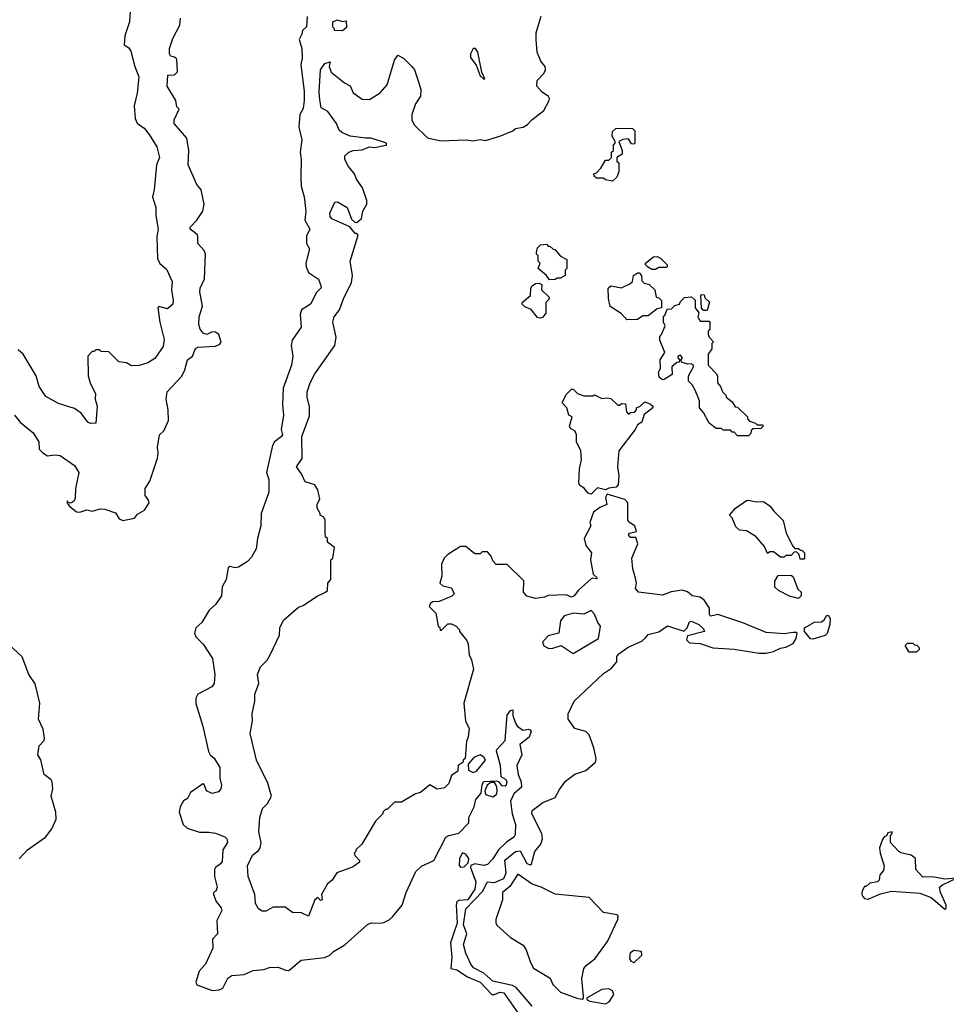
# Model space of a CAD drawing. Extents: x 1861455 to 2058065, y 200073 to 437907.
# Tile 212 of 256: x 1906449 to 1911632, y 309440 to 314946. Entities that reach past the tile are written whole.
import ezdxf

# ---------------------------------------------------------------- set-up
doc = ezdxf.new("R2010")
doc.units = 0

msp = doc.modelspace()

# ---------------------------------------------------------------- linework, layer by layer
at = {"layer": '0CON05XD'}
for points in [[(1907067.5, 314995), (1907062.5, 314935), (1907037.5, 314855), (1907032.5, 314805), (1907059.3, 314789.3), (1907070.7, 314770.7), (1907092.5, 314685), (1907116.1, 314626.1), (1907106.7, 314535), (1907088.8, 314465), (1907094.1, 314394.1), (1907105, 314367.5), (1907145, 314340), (1907173.8, 314305), (1907216, 314235), (1907230, 314175), (1907213.8, 314135), (1907201.2, 313995), (1907191.2, 313955), (1907211.2, 313895), (1907211.2, 313851.2), (1907224, 313775), (1907215.9, 313734.1), (1907220.3, 313610.3), (1907232.7, 313582.7), (1907270.5, 313550.5), (1907301.7, 313481.7), (1907298, 313435), (1907308, 313375), (1907305.8, 313355), (1907275, 313329.2), (1907227, 313343), (1907222, 313335), (1907232.5, 313255), (1907257, 313157), (1907252.1, 313117.9), (1907205, 313050.8), (1907165, 313027.5), (1907117.7, 313012.3), (1907075, 313010), (1907046.4, 313026.4), (1907003, 313033), (1906948.3, 313088.3), (1906905, 313090), (1906895, 313100), (1906875, 313100), (1906865, 313090), (1906855, 313090), (1906830, 313065), (1906832.5, 312955), (1906843.6, 312913.6), (1906872.5, 312855), (1906870, 312825), (1906882.5, 312785), (1906875, 312690), (1906845, 312687.5), (1906830, 312695), (1906792.5, 312745), (1906755, 312772.5), (1906665, 312800), (1906595, 312838.8), (1906558, 312895), (1906541.2, 312955), (1906468.8, 313075), (1906439.7, 313099.7)], [(1906418.8, 312735), (1906453, 312693), (1906523.3, 312635), (1906556.7, 312585), (1906557.5, 312545), (1906577.5, 312525), (1906605, 312507.5), (1906645, 312513.3), (1906675, 312510), (1906755, 312453.3), (1906779.2, 312415), (1906760, 312325), (1906758.7, 312271.3), (1906754.3, 312255.7), (1906745, 312248), (1906733, 312243), (1906718.3, 312248.3), (1906715, 312256.2), (1906715, 312242.5), (1906727.5, 312225), (1906766.7, 312195), (1906785, 312192.2), (1906825, 312206), (1906855, 312198.8), (1906899.9, 312210.1), (1906925, 312208.6), (1906985, 312188.1), (1907004.5, 312155), (1907025, 312145.6), (1907090.7, 312159.3), (1907108.3, 312181.7), (1907146.1, 312203.9), (1907173.1, 312245), (1907170.2, 312260.3), (1907150.8, 312285), (1907150.8, 312325), (1907177.5, 312365), (1907220, 312495), (1907223.8, 312525), (1907218.8, 312555), (1907231.2, 312625), (1907255, 312646.7), (1907281.2, 312705), (1907280, 312765), (1907268, 312825), (1907274.2, 312865), (1907355, 312953.3), (1907372.1, 312987.9), (1907386.7, 313043.3), (1907415.3, 313064.7), (1907432.8, 313107.2), (1907445, 313115.6), (1907545, 313120.6), (1907569.2, 313130.8), (1907576.4, 313143.6), (1907562.5, 313185), (1907545, 313198.2), (1907525, 313201.2), (1907495, 313185.6), (1907475, 313192.9), (1907457.5, 313215), (1907450.9, 313240.9), (1907453.3, 313285), (1907471.4, 313345), (1907455.6, 313425), (1907458.6, 313445), (1907483.2, 313496.8), (1907488.9, 313635), (1907480.5, 313655), (1907445.6, 313695), (1907446.1, 313733.9), (1907440.8, 313745), (1907402.5, 313775), (1907402.9, 313785), (1907440, 313825), (1907473.8, 313875), (1907481.2, 313915), (1907463.3, 313995), (1907440, 314025), (1907392, 314135), (1907395.7, 314215), (1907384.3, 314284.3), (1907313.3, 314365), (1907313, 314387), (1907340, 314445), (1907328.3, 314458.3), (1907322.5, 314495), (1907273.8, 314575), (1907277.5, 314635), (1907315, 314638.1), (1907331.1, 314655), (1907328.6, 314725), (1907315, 314736), (1907292, 314742), (1907286.4, 314756.4), (1907286.7, 314785), (1907305, 314840), (1907344, 314915), (1907348.5, 314955)], [(1908057, 314963), (1908053.3, 314906.7), (1908030, 314885), (1908027.5, 314865), (1908012.5, 314835), (1908027.5, 314785), (1908028.3, 314731.7), (1908020.8, 314695), (1908039.6, 314545), (1908040, 314495), (1908035, 314450), (1908015.7, 314415), (1908010.6, 314345), (1908026.7, 314275), (1908017.5, 314205), (1908024.2, 314165), (1908020.8, 314065), (1908024, 314015), (1908039.2, 313955), (1908048.8, 313875), (1908043.8, 313825), (1908072.5, 313775), (1908052.5, 313735), (1908053.9, 313693.9), (1908070, 313665), (1908050, 313585), (1908051.2, 313565), (1908065, 313532.5), (1908121.2, 313495), (1908135.8, 313455), (1908134, 313445), (1908109.7, 313420.3), (1908075, 313356), (1908026, 313324), (1908018.3, 313298.3), (1908023, 313227), (1907973.3, 313155), (1907967.5, 313125), (1907976.7, 313065), (1907968.8, 313015), (1907921.9, 312885), (1907918.9, 312795), (1907924.4, 312735), (1907912.3, 312655), (1907918.8, 312625), (1907913.6, 312615), (1907873.6, 312586.4), (1907862.7, 312565), (1907830, 312415), (1907842.5, 312375), (1907842.3, 312305), (1907799.4, 312185), (1907798.1, 312115), (1907778.6, 312045), (1907772.3, 311987.7), (1907745, 311940), (1907723, 311917), (1907672.5, 311885), (1907655, 311881.9), (1907625, 311888.9), (1907615, 311880.8), (1907603.3, 311815), (1907581.2, 311775), (1907577.5, 311725), (1907545, 311675.7), (1907508.1, 311645), (1907468.2, 311575), (1907434.6, 311545.4), (1907426.3, 311515), (1907434.1, 311495), (1907474.5, 311455), (1907526.9, 311375), (1907540, 311285), (1907537.5, 311235), (1907523.3, 311215), (1907445, 311174), (1907435, 311152.5), (1907433.3, 311123.3), (1907473.8, 310995), (1907504.2, 310854.2), (1907513.8, 310835), (1907536.8, 310816.8), (1907567.5, 310765), (1907569.2, 310705), (1907577.5, 310665), (1907574, 310645), (1907561.7, 310628.3), (1907525, 310620), (1907493.3, 310633.3), (1907480, 310670), (1907475, 310673.3), (1907465, 310667.5), (1907404.2, 310625), (1907388.3, 310591.7), (1907365, 310577.5), (1907346.2, 310545), (1907340, 310515), (1907363.3, 310445), (1907385.8, 310425.8), (1907455, 310402.5), (1907506.7, 310403.3), (1907545, 310396.9), (1907596.1, 310376.1), (1907607.8, 310365), (1907611.5, 310345), (1907585.4, 310305), (1907580.5, 310239.5), (1907572.9, 310225), (1907543.8, 310205), (1907538.8, 310195), (1907538, 310155), (1907553.3, 310095), (1907546.7, 310073.3), (1907533.8, 310065), (1907533.8, 310055), (1907547.5, 310015), (1907575, 309980), (1907578.8, 309965), (1907550.7, 309909.3), (1907556, 309835), (1907527.5, 309805), (1907528.6, 309755), (1907487.7, 309665), (1907453.5, 309625), (1907433.3, 309565), (1907439.5, 309549.5), (1907525, 309518.2), (1907565, 309522.3), (1907585, 309531.5), (1907613.1, 309586.9), (1907635, 309601.9), (1907705, 309607.8), (1907755, 309629.7), (1907815, 309635.4), (1907845.4, 309645.4), (1907895, 309648), (1907935, 309630.8), (1907955, 309630), (1908022.5, 309687.5), (1908155, 309702.9), (1908183.8, 309715), (1908204.6, 309735.4), (1908267.1, 309772.9), (1908395, 309886.7), (1908415, 309896.2), (1908465, 309893.3), (1908485, 309898.8), (1908515, 309912.5), (1908535, 309930), (1908587.5, 309995), (1908611.1, 310065), (1908665, 310182.5), (1908697.1, 310212.9), (1908765.3, 310244.7), (1908832.2, 310375), (1908848.8, 310385), (1908905, 310396.5), (1908961.4, 310455), (1908960.9, 310485), (1908991.4, 310545), (1909001.4, 310585), (1909029.5, 310620.5), (1909035, 310670), (1909045, 310686.2), (1909115, 310690), (1909126.7, 310686.7), (1909144.3, 310664.3), (1909165, 310662.9), (1909171.7, 310668.3), (1909175.7, 310685), (1909168.1, 310698.1), (1909142, 310712), (1909138.1, 310775), (1909116, 310855), (1909118, 310865), (1909164.4, 310915.6), (1909171.3, 311011.3), (1909175, 311057.5), (1909195, 311082.5), (1909207.5, 311087.5), (1909207.5, 311055), (1909222.2, 311012.2), (1909234.5, 310994.5), (1909265, 310972.9), (1909295, 310978.6), (1909305, 310975.8), (1909309.4, 310965), (1909298.5, 310935), (1909246.6, 310893.4), (1909258.1, 310835), (1909230, 310775), (1909236.5, 310725), (1909253.8, 310685), (1909256.2, 310655), (1909213.1, 310616.9), (1909194.2, 310575.8), (1909204.5, 310505), (1909222.9, 310445), (1909219.7, 310390.3), (1909212.5, 310375), (1909172.1, 310347.9), (1909126.4, 310305), (1909095.5, 310254.5), (1909065, 310222.5), (1909045, 310215.9), (1908994.5, 310225.5), (1908972.5, 310217.5), (1908970.8, 310205), (1909000, 310125), (1908995.8, 310085), (1908955, 310023.8), (1908905, 310020.6), (1908895, 310012.9), (1908890.8, 309995), (1908895.9, 309895), (1908874.7, 309835.3), (1908858.2, 309785), (1908865.5, 309704.5), (1908860.7, 309640.7), (1908895, 309633.1), (1908953.9, 309593.9), (1909024.4, 309565), (1909090.8, 309495), (1909105, 309494.6), (1909135, 309508), (1909157.1, 309505), (1909248.1, 309375)], [(1909315, 309430.6), (1909226.7, 309535), (1909205, 309545.2), (1909095, 309569.6), (1909045, 309613.7), (1908986.5, 309645), (1908972.7, 309665), (1908945, 309726.2), (1908932.3, 309775), (1908949.6, 309835), (1908931, 309885), (1908944.6, 309975), (1909038.4, 310071.6), (1909065, 310125.8), (1909105, 310120.7), (1909156.4, 310143.6), (1909170.5, 310175), (1909163, 310247), (1909222.9, 310295), (1909248.3, 310298.3), (1909285, 310227.8), (1909305, 310220), (1909312, 310225), (1909330.8, 310295), (1909364.4, 310335.6), (1909372.9, 310365), (1909370, 310395), (1909312.9, 310505), (1909316.2, 310525), (1909375, 310568.8), (1909445, 310597.5), (1909467.7, 310642.3), (1909502.3, 310687.7), (1909555, 310727.5), (1909615, 310747.5), (1909670, 310795), (1909673.3, 310815), (1909660.8, 310875), (1909635, 310947.5), (1909615, 310966.7), (1909555, 310982.5), (1909516.7, 311035), (1909516.7, 311065), (1909550, 311135), (1909715, 311290), (1909759.5, 311320.5), (1909788.8, 311355), (1909790, 311385), (1909799.7, 311400.3), (1909852.3, 311437.7), (1909928.6, 311471.4), (1909951.7, 311491.7), (1909965, 311507.5), (1910025, 311523.8), (1910072.7, 311557.3), (1910165, 311527.5), (1910183.3, 311545), (1910195, 311580), (1910205, 311583.3), (1910247.5, 311565), (1910275, 311540), (1910280, 311525), (1910185, 311500), (1910178.3, 311478.3), (1910195, 311462.5), (1910255, 311457.5), (1910327, 311433), (1910445, 311426.7), (1910585, 311403.3), (1910625, 311403.3), (1910666.4, 311413.6), (1910705, 311432.5), (1910735, 311437.5), (1910775, 311457.5), (1910792.5, 311485), (1910797.5, 311515), (1910795, 311520), (1910775, 311520), (1910725, 311511.2), (1910625, 311518.8), (1910495, 311573.8), (1910355, 311620), (1910315, 311610), (1910308.3, 311618.3), (1910307.5, 311655), (1910279.3, 311699.3), (1910255, 311716.7), (1910210, 311725), (1910185, 311746.7), (1910155, 311756.7), (1910093.6, 311746.4), (1910045, 311728.8), (1909910, 311745), (1909893.3, 311765), (1909898.8, 311795), (1909893.8, 311823.8), (1909878.8, 311875), (1909873.8, 311935), (1909906.1, 312016.1), (1909895, 312050), (1909865, 312051.2), (1909854, 312065), (1909860, 312075), (1909900, 312085), (1909890, 312115), (1909856.7, 312136.7), (1909850.2, 312150.2), (1909851.2, 312245), (1909833.9, 312263.9), (1909735, 312293.3), (1909725.9, 312274.1), (1909733.3, 312235), (1909695, 312219.2), (1909657.9, 312192.1), (1909637.5, 312135), (1909643.3, 312115), (1909606.7, 312045), (1909616.7, 312005), (1909648.1, 311965), (1909642.2, 311925), (1909656.1, 311846.1), (1909680, 311825), (1909675, 311820), (1909655, 311823.8), (1909645, 311818.8), (1909574.3, 311755.7), (1909550, 311725), (1909535, 311716.7), (1909505, 311730), (1909405, 311726.7), (1909385, 311717.5), (1909335, 311710), (1909285, 311722.5), (1909267.5, 311745), (1909268.3, 311808.3), (1909175, 311900), (1909115, 311900), (1909095, 311920), (1909087, 311947), (1909065, 311970), (1909035, 311970), (1909025, 311960), (1908995, 311960), (1908945, 312000), (1908915, 312000), (1908843.6, 311956.4), (1908822.5, 311935), (1908808.3, 311901.7), (1908810, 311835), (1908800, 311795), (1908815, 311780), (1908865, 311770), (1908880, 311735), (1908867, 311723), (1908795, 311692.5), (1908758.3, 311691.7), (1908745, 311680), (1908740, 311665), (1908777, 311627), (1908790, 311555), (1908798.3, 311548.3), (1908801.7, 311531.7), (1908808.3, 311531.7), (1908843, 311567), (1908865, 311567.5), (1908890, 311555), (1908910, 311535), (1908910, 311525), (1908950, 311475), (1908957.5, 311455), (1908962.5, 311395), (1908976.4, 311366.4), (1908987.5, 311315), (1908933.3, 311125), (1908943.6, 311023.6), (1908962.5, 310985), (1908957.5, 310935), (1908948.3, 310911.7), (1908940, 310815), (1908930, 310805), (1908930, 310795), (1908902.5, 310775), (1908900, 310745), (1908865, 310720), (1908850, 310675), (1908825, 310650), (1908783.9, 310643.9), (1908743, 310667), (1908690, 310625), (1908663, 310617), (1908585, 310570), (1908545, 310570), (1908505, 310530), (1908495, 310530), (1908480, 310515), (1908480, 310505), (1908440, 310465), (1908362.5, 310335), (1908330, 310305), (1908330, 310295), (1908320, 310285), (1908325, 310270), (1908350, 310245), (1908350, 310235), (1908315, 310210), (1908222.5, 310175), (1908197.5, 310135), (1908170, 310115), (1908137.5, 310055), (1908140, 310025), (1908131.7, 310021.7), (1908117.5, 310037.5), (1908100, 310025), (1908065, 309932.5), (1908025, 309952.5), (1907975, 309953.3), (1907933.9, 309983.9), (1907867, 309983), (1907825, 309960.8), (1907805, 309962), (1907784.4, 309974.4), (1907768, 310005), (1907764, 310055), (1907727.5, 310155), (1907722.5, 310215), (1907751.2, 310275), (1907785, 310301.2), (1907794.1, 310315.9), (1907798.8, 310345), (1907786.2, 310405), (1907792.5, 310485), (1907806.7, 310535), (1907835, 310562.5), (1907856.7, 310605), (1907837.7, 310677.7), (1907773.8, 310805), (1907738.8, 310955), (1907751.2, 311025), (1907750, 311065), (1907763.8, 311135), (1907763.8, 311175), (1907786.2, 311235), (1907778.8, 311285), (1907795, 311327.5), (1907832.5, 311365), (1907850, 311395), (1907902.5, 311505), (1907903.6, 311546.4), (1907925, 311587.5), (1908009.3, 311660.7), (1908035, 311670), (1908109.3, 311720.7), (1908160, 311745), (1908170, 311755), (1908172.5, 311795), (1908190, 311815), (1908190, 311925), (1908200, 311935), (1908210, 311995), (1908170, 312025), (1908170, 312045), (1908160, 312055), (1908157.5, 312075), (1908157, 312147), (1908150, 312165), (1908130, 312175), (1908130, 312185), (1908112.5, 312215), (1908113, 312237), (1908127.5, 312265), (1908117, 312317), (1908100, 312345), (1908045, 312362.5), (1908026.1, 312406.1), (1907997.5, 312445), (1908028.3, 312491.7), (1908027.5, 312615), (1908069.5, 312730.5), (1908070.7, 312780.7), (1908056.2, 312835), (1908056.2, 312865), (1908073.8, 312915), (1908100, 312965), (1908211.2, 313125), (1908218.3, 313171.7), (1908200, 313255), (1908208, 313285), (1908237, 313323), (1908260, 313385), (1908304.2, 313475.8), (1908310, 313515), (1908297.5, 313595), (1908341.7, 313741.7), (1908335, 313750), (1908325, 313750), (1908295, 313787.5), (1908195, 313833.3), (1908186.1, 313846.1), (1908184.2, 313865), (1908212.5, 313925), (1908227, 313927), (1908280, 313895), (1908305, 313830), (1908323, 313813), (1908335, 313812.5), (1908360, 313835), (1908367.5, 313875), (1908390, 313915), (1908390, 313935), (1908366.7, 314005), (1908332.5, 314055), (1908322.5, 314085), (1908287.5, 314125), (1908267.5, 314165), (1908267.5, 314185), (1908290, 314205), (1908315, 314214.3), (1908365, 314217.9), (1908405, 314235.5), (1908435, 314232.2), (1908495, 314243.8), (1908500, 314245), (1908500, 314255), (1908415, 314284.5), (1908385, 314282.7), (1908297.5, 314295), (1908250, 314315), (1908235, 314327.5), (1908221.2, 314365), (1908173, 314433), (1908135, 314452.5), (1908127.6, 314497.6), (1908123.2, 314543.2), (1908130.9, 314665), (1908155, 314702), (1908185, 314710), (1908180, 314685), (1908192, 314652), (1908265, 314592.5), (1908296.9, 314576.9), (1908315, 314536.2), (1908365, 314502.5), (1908405, 314500), (1908465, 314537.5), (1908505, 314582.5), (1908545, 314720), (1908565, 314747.5), (1908595, 314730), (1908643.3, 314685), (1908656.7, 314665), (1908678.8, 314605), (1908693.3, 314555), (1908690.7, 314519.3), (1908663.3, 314475), (1908642.5, 314415), (1908642.5, 314385), (1908657, 314357), (1908730, 314285), (1908805, 314268), (1908945, 314274.3), (1908985, 314268.6), (1909025, 314275.7), (1909055, 314271.4), (1909135.5, 314294.5), (1909206.7, 314325), (1909223, 314337), (1909265, 314345.7), (1909290.3, 314359.7), (1909314.1, 314385.9), (1909381.7, 314438.3), (1909410, 314495), (1909412.5, 314505), (1909406.4, 314516.4), (1909370.7, 314540.7), (1909342.5, 314575), (1909343.9, 314606.1), (1909380, 314645), (1909390, 314665), (1909387.5, 314685), (1909363.9, 314713.9), (1909343.3, 314765), (1909337.5, 314835), (1909338.3, 314871.7), (1909347.5, 314905), (1909366.7, 314965)], [(1908255, 314883.3), (1908210, 314885), (1908210, 314895), (1908200, 314905), (1908200, 314935), (1908225, 314945.8), (1908255, 314936.2), (1908275, 314940), (1908277, 314903), (1908255, 314883.3)], [(1909045, 314613.8), (1909050, 314615), (1909033.3, 314653.3), (1909010.8, 314765), (1908998.8, 314785), (1908985, 314785.6), (1908971.4, 314755), (1908971.2, 314735), (1909002.5, 314692.5), (1909025, 314632.5), (1909045, 314613.8)], [(1909765, 314042.5), (1909725, 314050), (1909715, 314060), (1909675, 314060), (1909661.7, 314071.7), (1909660, 314085), (1909675, 314090), (1909700, 314115), (1909725, 314160), (1909745, 314160), (1909760, 314175), (1909760, 314205), (1909770, 314215), (1909770, 314245), (1909780, 314255), (1909780, 314265), (1909762.5, 314295), (1909765, 314320), (1909783, 314337), (1909795, 314340), (1909877, 314337), (1909890, 314325), (1909890, 314255), (1909885, 314250), (1909871.7, 314251.7), (1909855, 314280), (1909823, 314277), (1909800, 314265), (1909820, 314215), (1909820, 314195), (1909790, 314175), (1909790, 314155), (1909800, 314145), (1909800, 314095), (1909790, 314065), (1909765, 314042.5)], [(1909411.7, 313491.7), (1909396.4, 313516.4), (1909350, 313555), (1909360, 313585), (1909350, 313595), (1909350, 313625), (1909340, 313635), (1909340, 313645), (1909345, 313670), (1909363, 313687), (1909395, 313690), (1909405, 313680), (1909415, 313680), (1909433, 313663), (1909445, 313660), (1909473.6, 313623.6), (1909510, 313605), (1909510, 313555), (1909500, 313545), (1909500, 313515), (1909475, 313500), (1909455, 313500), (1909445, 313492.5), (1909411.7, 313491.7)], [(1910005, 313550), (1909985, 313550), (1909960, 313565), (1909950, 313575), (1909950, 313585), (1909995, 313620), (1910015, 313622.5), (1910033, 313613), (1910070, 313575), (1910070, 313565), (1910065, 313560), (1910025, 313560), (1910005, 313550)], [(1909845, 313267.5), (1909814.1, 313304.1), (1909752.5, 313342.5), (1909743, 313387), (1909740, 313445), (1909755, 313457.5), (1909815, 313447.5), (1909861.7, 313468.3), (1909877, 313483), (1909882.5, 313515), (1909905, 313530), (1909915, 313530), (1909926.4, 313516.4), (1909930, 313485), (1909943, 313473), (1909970, 313465), (1910002.5, 313435), (1910010, 313395), (1910025, 313390), (1910040, 313375), (1910040, 313335), (1910015, 313330), (1909965, 313290), (1909935, 313290), (1909905, 313270), (1909845, 313267.5)], [(1909365, 313277.5), (1909345, 313280), (1909310, 313325), (1909275, 313340), (1909260, 313355), (1909260, 313365), (1909307, 313403), (1909307.5, 313445), (1909315, 313457.5), (1909335, 313470), (1909355, 313472.5), (1909370, 313465), (1909367.5, 313435), (1909410, 313395), (1909408.3, 313381.7), (1909392.5, 313365), (1909391.2, 313305), (1909375, 313282.5), (1909365, 313277.5)], [(1910525, 312620), (1910465, 312620), (1910445, 312640), (1910435, 312640), (1910425, 312650), (1910385, 312650), (1910375, 312660), (1910345, 312660), (1910305, 312690), (1910275, 312750), (1910252.5, 312775), (1910252.5, 312815), (1910227.5, 312875), (1910210, 312905), (1910190, 312925), (1910190, 312955), (1910217.5, 313005), (1910217.5, 313015), (1910205, 313022.5), (1910185, 313020), (1910151.7, 313031.7), (1910150, 313045), (1910157.5, 313055), (1910145, 313070), (1910130, 313065), (1910130, 313055), (1910140, 313045), (1910138.3, 313031.7), (1910125, 313030), (1910097.5, 313005), (1910098.3, 312961.7), (1910055, 312933.3), (1910045, 312932.5), (1910026.4, 312946.4), (1910023.3, 312975), (1910033.3, 312995), (1910032.5, 313045), (1910057.5, 313085), (1910030, 313155), (1910030, 313175), (1910040, 313185), (1910060, 313235), (1910050, 313255), (1910050, 313285), (1910060, 313295), (1910071.7, 313328.3), (1910095, 313330), (1910113, 313347), (1910140, 313355), (1910145, 313370), (1910167.5, 313392.5), (1910206.4, 313396.4), (1910227, 313377), (1910226.7, 313335), (1910247.5, 313307.5), (1910242.5, 313285), (1910255, 313260), (1910305, 313260), (1910310, 313255), (1910310, 313215), (1910300, 313205), (1910300, 313185), (1910305, 313170), (1910330, 313145), (1910320, 313135), (1910320, 313105), (1910300, 313075), (1910300, 313015), (1910347.5, 312965), (1910353, 312953), (1910352.5, 312915), (1910370, 312895), (1910380, 312865), (1910400, 312845), (1910400, 312835), (1910435, 312810), (1910451.7, 312781.7), (1910465, 312780), (1910520, 312725), (1910520, 312715), (1910531.7, 312701.7), (1910565, 312690), (1910575, 312680), (1910605, 312680), (1910610, 312675), (1910595, 312660), (1910551.7, 312658.3), (1910541.7, 312648.3), (1910538.3, 312631.7), (1910525, 312620)], [(1910295, 313320), (1910275, 313320), (1910262.5, 313332.5), (1910260, 313405), (1910265, 313410), (1910278.3, 313408.3), (1910281.7, 313391.7), (1910307, 313367), (1910295, 313320)], [(1909645, 312293.8), (1909628.3, 312298.3), (1909607, 312327), (1909582.3, 312342.3), (1909576.7, 312355), (1909580, 312435), (1909592.5, 312485), (1909587.5, 312535), (1909563.3, 312585), (1909563.3, 312625), (1909556.7, 312645), (1909530.7, 312660.7), (1909523.6, 312673.6), (1909540, 312725), (1909520, 312735), (1909510, 312775), (1909483, 312803), (1909505, 312850), (1909535, 312880), (1909545, 312880), (1909570, 312855), (1909605, 312843.3), (1909655, 312842.5), (1909665, 312847.5), (1909705, 312827.5), (1909735, 312832.5), (1909755, 312827.5), (1909795, 312790), (1909805, 312790), (1909815, 312800), (1909838.3, 312798.3), (1909843, 312753), (1909855, 312740), (1909865, 312750), (1909888.3, 312751.7), (1909900, 312765), (1909900, 312775), (1909920, 312785), (1909945, 312810), (1909977, 312797), (1909990, 312785), (1909990, 312775), (1909941.7, 312738.3), (1909930, 312695), (1909905, 312680), (1909892.5, 312655), (1909800, 312535), (1909793.3, 312445), (1909800, 312395), (1909797.5, 312345), (1909785, 312332), (1909745, 312326), (1909725, 312316.7), (1909681.7, 312328.3), (1909645, 312293.8)], [(1910835, 311930), (1910815, 311930), (1910810, 311955), (1910795, 311970), (1910781.7, 311968.3), (1910765, 311950), (1910735, 311950), (1910725, 311940), (1910705, 311940), (1910665, 311970), (1910645, 311970), (1910631.7, 311961.7), (1910615, 312000), (1910566.4, 312056.4), (1910515, 312087.5), (1910475, 312092.5), (1910455, 312110), (1910435, 312160), (1910420, 312175), (1910452.5, 312215), (1910515, 312256.7), (1910525, 312260), (1910569.3, 312249.3), (1910605, 312252.5), (1910615, 312247.5), (1910647.5, 312225), (1910667, 312197), (1910720, 312145), (1910737.5, 312075), (1910773, 312003), (1910785, 311990), (1910805, 311990), (1910815, 311980), (1910825, 311980), (1910840, 311965), (1910840, 311935), (1910835, 311930)], [(1910805, 311710), (1910755, 311722.5), (1910693.9, 311753.9), (1910673.6, 311773.6), (1910673, 311807), (1910691.7, 311838.3), (1910765, 311840), (1910775, 311830), (1910801.7, 311761.7), (1910820, 311745), (1910820, 311725), (1910805, 311710)], [(1909545, 311402.5), (1909685.8, 311485), (1909698.8, 311555), (1909683.8, 311575), (1909665, 311622.5), (1909645, 311643.3), (1909605, 311622.5), (1909547, 311627), (1909495, 311612), (1909474.2, 311585), (1909464, 311516), (1909405, 311501.4), (1909373.9, 311466.1), (1909381.1, 311445), (1909405, 311432.5), (1909425, 311430.8), (1909477.6, 311447.6), (1909545, 311402.5)], [(1910885, 311482.5), (1910873.6, 311483.6), (1910840, 311525), (1910840, 311545), (1910895, 311577.5), (1910935, 311580), (1910950, 311590), (1910963.3, 311616.7), (1910975, 311612.5), (1910982.5, 311595), (1910980, 311565), (1910966.1, 311513.9), (1910955, 311502.5), (1910885, 311482.5)], [(1906445, 310253.3), (1906492, 310305), (1906594, 310375), (1906628.3, 310421.7), (1906651.9, 310475), (1906650, 310515), (1906625.4, 310605), (1906634.4, 310645), (1906630, 310685), (1906625, 310696), (1906585.8, 310725), (1906567.5, 310807.5), (1906550, 310835), (1906557.2, 310885), (1906585.2, 310914.7), (1906587.8, 310927.8), (1906579.3, 310979.3), (1906553.1, 311035), (1906560.8, 311125), (1906535, 311233.3), (1906499.4, 311285), (1906463, 311383), (1906364.4, 311475)], [(1911465, 311410), (1911425, 311410), (1911403, 311447), (1911415, 311460), (1911445, 311460), (1911455, 311450), (1911468.3, 311448.3), (1911478.3, 311438.3), (1911480, 311425), (1911465, 311410)], [(1908985, 310736.2), (1909005, 310743.3), (1909055.2, 310804.8), (1909045, 310823.2), (1909025, 310834.5), (1908988.8, 310821.2), (1908957, 310783), (1908960, 310750), (1908985, 310736.2)], [(1909095, 310601.2), (1909115.8, 310614.2), (1909119.5, 310630.5), (1909118, 310658), (1909105, 310680), (1909085, 310680), (1909063.6, 310666.4), (1909050, 310635), (1909055, 310613.3), (1909095, 310601.2)], [(1911625, 309973.3), (1911631.7, 309978.3), (1911631.2, 309995), (1911600, 310065), (1911594.4, 310095.6), (1911610.9, 310109.1), (1911690, 310145), (1911625, 310140.8), (1911555, 310152.5), (1911501.7, 310151.7), (1911461.2, 310195), (1911460.8, 310255), (1911435, 310274), (1911377.5, 310287.5), (1911365, 310297.5), (1911320, 310345), (1911320, 310385), (1911330, 310395), (1911330, 310405), (1911305, 310400), (1911298.3, 310381.7), (1911285, 310377.5), (1911275, 310362.5), (1911259.4, 310315), (1911263.1, 310285), (1911285.6, 310215), (1911280.9, 310189.1), (1911261.2, 310165), (1911256.7, 310135), (1911247.5, 310125), (1911205, 310117.5), (1911185, 310100), (1911175, 310100), (1911162.5, 310075), (1911160, 310055), (1911165, 310042.5), (1911175, 310032.5), (1911195, 310027.5), (1911265, 310057.5), (1911325, 310072.5), (1911485, 310062.5), (1911548.3, 310038.3), (1911625, 309973.3)], [(1908915, 310207.5), (1908935, 310210), (1908958, 310232), (1908960.8, 310255), (1908945, 310280), (1908925, 310288), (1908910, 310255), (1908907, 310217), (1908915, 310207.5)], [(1909595, 309470), (1909602.5, 309475), (1909603.3, 309485), (1909592.9, 309585), (1909605, 309640), (1909620.5, 309659.5), (1909665.9, 309694.1), (1909737.9, 309792.1), (1909794.5, 309915), (1909797.1, 309935), (1909790.7, 309940.7), (1909715, 309953.8), (1909635, 310037.5), (1909445, 310056.9), (1909365.4, 310095.4), (1909315, 310112.2), (1909235, 310168.6), (1909191.2, 310098.8), (1909149.4, 310065), (1909150, 310025), (1909112.5, 309915), (1909112, 309895), (1909120.3, 309880.3), (1909194.6, 309814.6), (1909265, 309771.2), (1909282, 309745), (1909306.2, 309675), (1909322.7, 309642.7), (1909415.7, 309585.7), (1909431.7, 309551.7), (1909475, 309508.8), (1909565, 309474.2), (1909595, 309470)], [(1909885, 309672.5), (1909870.7, 309680.7), (1909862.5, 309695), (1909865, 309730), (1909885, 309742.5), (1909925, 309737.5), (1909927, 309713), (1909885, 309672.5)], [(1909725, 309443.1), (1909745.5, 309454.5), (1909771.9, 309495), (1909765, 309516.2), (1909745, 309527.5), (1909705, 309524), (1909620, 309475), (1909622.5, 309465), (1909637.7, 309457.7), (1909725, 309443.1)]]:
    msp.add_lwpolyline(points, dxfattribs=at)

doc.saveas('drawing.dxf')
